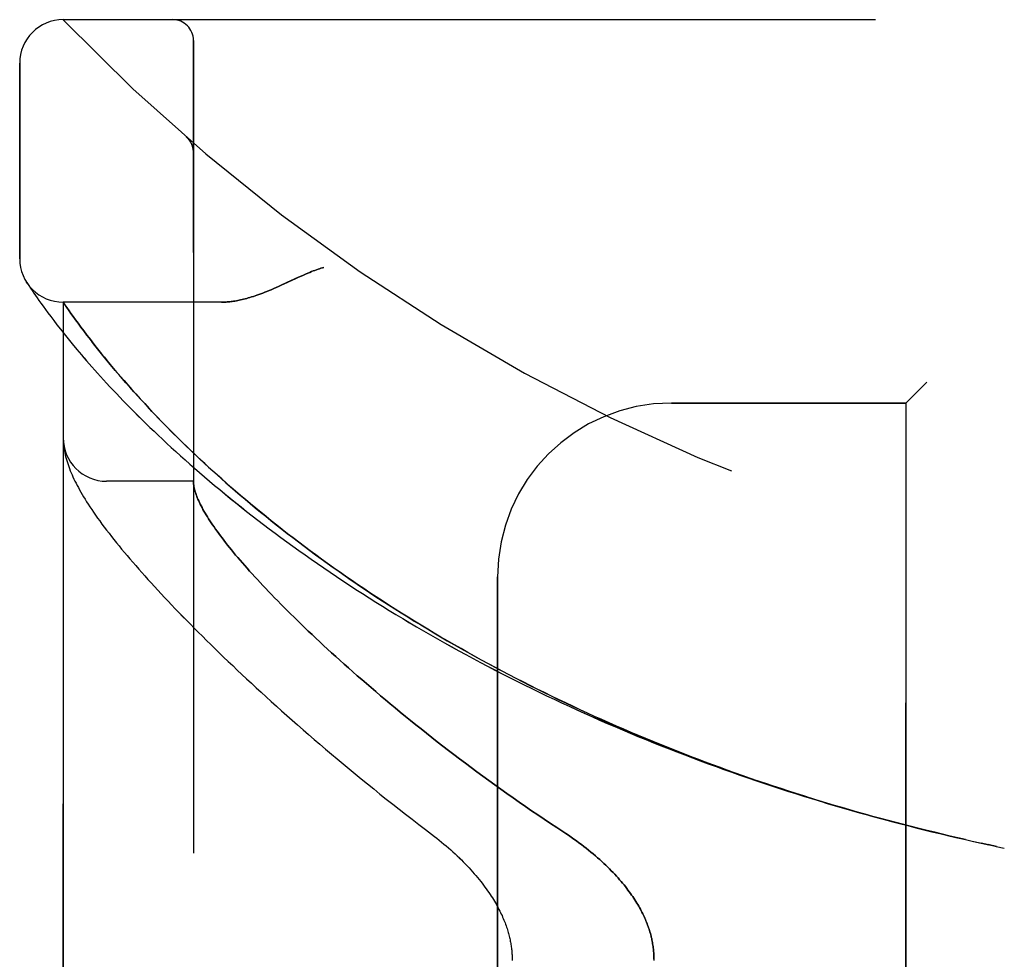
# Model space of a CAD drawing. Header units: inches. Extents: x 0 to 212, y 0 to 138.
# Tile 5 of 256: x 16.5 to 17.92, y 43.2 to 44.55. Entities that reach past the tile are written whole.
import ezdxf

# ---------------------------------------------------------------- set-up
doc = ezdxf.new("R2010")
doc.units = ezdxf.units.IN
doc.header["$LTSCALE"] = 11.6875
doc.header["$MEASUREMENT"] = 0
doc.linetypes.add('HIDDEN', pattern=[0.2, 0.1, -0.1])
doc.layers.add('LEFTHAND_DOOR_ASSEMBLY', color=7, linetype='CONTINUOUS')
doc.layers.add('RIGHTHAND_DOOR_ASSEMBLY', color=7, linetype='CONTINUOUS')

msp = doc.modelspace()

# ---------------------------------------------------------------- linework, layer by layer
at = {"layer": 'LEFTHAND_DOOR_ASSEMBLY', "color": 8, "linetype": 'HIDDEN'}
for p, q in [((16.5615, 44.5471), (18.6253, 44.5471)), ((16.749, 41.8746), (16.749, 44.5171)), ((16.499, 44.2033), (16.499, 44.4846)), ((16.7389, 44.3782), (16.7387, 44.3784)), ((16.749, 44.3557), (16.749, 44.3603)), ((16.5101, 44.1677), (16.5088, 44.1698)), ((16.5088, 44.1698), (16.5091, 44.1693)), ((16.5101, 44.1677), (16.5121, 44.1647)), ((16.5121, 44.1647), (16.5145, 44.1611)), ((16.5145, 44.1611), (16.5168, 44.1577)), ((16.5168, 44.1577), (16.5195, 44.1536)), ((16.5195, 44.1536), (16.5217, 44.1505)), ((16.5217, 44.1505), (16.524, 44.1471)), ((16.524, 44.1471), (16.5266, 44.1434)), ((16.5266, 44.1434), (16.5294, 44.1394)), ((16.5294, 44.1394), (16.5326, 44.1351)), ((16.7895, 44.1408), (16.5615, 44.1408)), ((16.5615, 42.2508), (16.5615, 44.1408)), ((16.5326, 44.1351), (16.5359, 44.1304)), ((16.5359, 44.1304), (16.5396, 44.1254)), ((16.5396, 44.1254), (16.5436, 44.1201)), ((16.5728, 44.1245), (16.57, 44.1285)), ((16.5759, 44.1201), (16.5728, 44.1245)), ((16.5436, 44.1201), (16.5479, 44.1144)), ((16.5479, 44.1144), (16.5525, 44.1084)), ((16.5793, 44.1154), (16.5759, 44.1201)), ((16.5829, 44.1104), (16.5793, 44.1154)), ((16.5869, 44.1051), (16.5829, 44.1104)), ((16.5525, 44.1084), (16.5575, 44.102)), ((16.5575, 44.102), (16.5628, 44.0953)), ((16.5911, 44.0994), (16.5869, 44.1051)), ((16.5956, 44.0935), (16.5911, 44.0994)), ((16.5628, 44.0953), (16.5685, 44.0882)), ((16.5685, 44.0882), (16.5746, 44.0808)), ((16.5988, 44.0893), (16.5956, 44.0935)), ((16.6021, 44.085), (16.5988, 44.0893)), ((16.5746, 44.0808), (16.5811, 44.073)), ((16.611, 44.0737), (16.6073, 44.0784)), ((16.6148, 44.0689), (16.611, 44.0737)), ((16.6188, 44.064), (16.6148, 44.0689)), ((16.6229, 44.0589), (16.6188, 44.064)), ((16.6273, 44.0537), (16.6229, 44.0589)), ((16.6318, 44.0482), (16.6273, 44.0537)), ((16.6365, 44.0427), (16.6318, 44.0482)), ((16.6414, 44.0369), (16.6365, 44.0427)), ((16.6465, 44.0309), (16.6414, 44.0369)), ((16.6519, 44.0248), (16.6465, 44.0309)), ((17.804, 44.0258), (17.774, 43.9958)), ((16.6574, 44.0185), (16.6519, 44.0248)), ((16.6632, 44.012), (16.6574, 44.0185)), ((16.6693, 44.0052), (16.6632, 44.012)), ((16.6757, 43.9983), (16.6693, 44.0052)), ((16.6823, 43.9911), (16.6757, 43.9983)), ((16.6893, 43.9837), (16.6823, 43.9911)), ((16.6966, 43.976), (16.6893, 43.9837)), ((17.4365, 43.9958), (17.774, 43.9958)), ((17.774, 42.3958), (17.774, 43.9958)), ((16.7042, 43.9681), (16.6966, 43.976)), ((16.7122, 43.96), (16.7042, 43.9681)), ((16.5617, 43.94), (16.5617, 43.9393)), ((16.5617, 43.9393), (16.5618, 43.9386)), ((16.5618, 43.9386), (16.5618, 43.9379)), ((16.5618, 43.9379), (16.5619, 43.9372)), ((16.5619, 43.9372), (16.562, 43.9366)), ((16.562, 43.9366), (16.562, 43.9359)), ((16.562, 43.9359), (16.5621, 43.9352)), ((16.5622, 43.9342), (16.5623, 43.9335)), ((16.5623, 43.9335), (16.5625, 43.9324)), ((16.749, 43.8833), (16.624, 43.8833)), ((17.1865, 42.6458), (17.1865, 43.7458)), ((17.8692, 43.3658), (17.8821, 43.363)), ((17.8808, 43.3632), (17.8924, 43.3607)), ((17.8933, 43.3605), (17.8821, 43.363)), ((17.9044, 43.3582), (17.8924, 43.3607)), ((17.904, 43.3582), (17.9155, 43.3558))]:
    msp.add_line(p, q, dxfattribs=at)
for points in [[(16.7428, 44.374), (16.7426, 44.3742), (16.7425, 44.3745), (16.7423, 44.3747), (16.7421, 44.3749), (16.7419, 44.3752), (16.7417, 44.3754), (16.7415, 44.3756), (16.7413, 44.3758), (16.7411, 44.376), (16.7409, 44.3763), (16.7407, 44.3765), (16.7405, 44.3767), (16.7403, 44.3769), (16.7401, 44.3771), (16.7399, 44.3773), (16.7396, 44.3775), (16.7394, 44.3778), (16.7392, 44.378), (16.7389, 44.3782), (16.7387, 44.3784)], [(16.7428, 44.374), (16.7432, 44.3735), (16.7435, 44.373), (16.7439, 44.3726), (16.7442, 44.3721), (16.7445, 44.3716), (16.7448, 44.371), (16.7451, 44.3705), (16.7454, 44.37), (16.7457, 44.3694), (16.746, 44.3689), (16.7462, 44.3683), (16.7465, 44.3678), (16.7467, 44.3672), (16.747, 44.3667)], [(16.747, 44.3667), (16.7472, 44.3661), (16.7474, 44.3655), (16.7476, 44.3649), (16.7478, 44.3643), (16.7479, 44.3637), (16.7481, 44.3631), (16.7482, 44.3625), (16.7484, 44.3619), (16.7485, 44.3613), (16.7486, 44.3607), (16.7487, 44.3601), (16.7488, 44.3595), (16.7489, 44.3589), (16.7489, 44.3582), (16.749, 44.3576), (16.749, 44.357), (16.749, 44.3564), (16.749, 44.356)], [(16.9365, 44.1908), (16.9345, 44.1902), (16.9324, 44.1896), (16.9303, 44.1889), (16.9282, 44.1882), (16.926, 44.1874), (16.9237, 44.1866), (16.9214, 44.1857), (16.9189, 44.1848), (16.9162, 44.1837), (16.9134, 44.1825), (16.9104, 44.1813), (16.9073, 44.1799), (16.9038, 44.1783), (16.9002, 44.1767), (16.8835, 44.1689)], [(16.8835, 44.1689), (16.8753, 44.1651), (16.8715, 44.1634), (16.8679, 44.1618), (16.8644, 44.1603), (16.861, 44.1588), (16.8578, 44.1575), (16.8547, 44.1562), (16.8516, 44.155), (16.8487, 44.1539), (16.8458, 44.1528), (16.8431, 44.1518), (16.8404, 44.1508), (16.8378, 44.1499), (16.8352, 44.1491), (16.8327, 44.1483), (16.8303, 44.1476), (16.8279, 44.1469), (16.8256, 44.1462), (16.8233, 44.1456), (16.8211, 44.145), (16.8189, 44.1445), (16.8168, 44.144), (16.8147, 44.1436), (16.8127, 44.1432), (16.8107, 44.1428), (16.8087, 44.1425), (16.8068, 44.1422), (16.8049, 44.1419), (16.8031, 44.1417), (16.8013, 44.1415), (16.7995, 44.1413), (16.7977, 44.1411), (16.796, 44.141), (16.7944, 44.1409), (16.7927, 44.1409), (16.7911, 44.1408), (16.7895, 44.1408)], [(16.57, 44.1285), (16.5669, 44.133), (16.5615, 44.1408)], [(16.6073, 44.0784), (16.6038, 44.0829), (16.6021, 44.085)], [(16.5811, 44.073), (16.5845, 44.069), (16.5879, 44.0649), (16.5915, 44.0607), (16.5952, 44.0564), (16.599, 44.0521), (16.6029, 44.0476), (16.6069, 44.0431), (16.6111, 44.0385), (16.6153, 44.0338), (16.6196, 44.0291), (16.6241, 44.0242), (16.6287, 44.0193), (16.6333, 44.0144), (16.6381, 44.0093), (16.643, 44.0042), (16.648, 43.999), (16.6532, 43.9937), (16.6584, 43.9884), (16.6638, 43.983), (16.6692, 43.9775), (16.6748, 43.972), (16.6805, 43.9664), (16.6863, 43.9608), (16.6923, 43.9551), (16.6983, 43.9494), (16.7044, 43.9436), (16.7107, 43.9378), (16.7171, 43.9319), (16.7236, 43.926), (16.7302, 43.92), (16.7369, 43.914), (16.7437, 43.908), (16.7506, 43.9019), (16.7576, 43.8958), (16.7648, 43.8897), (16.772, 43.8836), (16.7793, 43.8774), (16.7868, 43.8712), (16.7943, 43.865), (16.802, 43.8588), (16.8097, 43.8525), (16.8175, 43.8463), (16.8254, 43.84), (16.8334, 43.8337), (16.8416, 43.8275), (16.8497, 43.8212), (16.858, 43.8149), (16.8664, 43.8086), (16.8749, 43.8024), (16.8834, 43.7961), (16.892, 43.7898), (16.9008, 43.7836), (16.9096, 43.7773), (16.9184, 43.7711), (16.9274, 43.7648), (16.9364, 43.7586), (16.9455, 43.7524), (16.9547, 43.7463), (16.9639, 43.7401), (16.9733, 43.734), (16.9826, 43.7278), (16.9921, 43.7218), (17.0016, 43.7157), (17.0112, 43.7096), (17.0208, 43.7036), (17.0305, 43.6976), (17.0403, 43.6917), (17.0501, 43.6858), (17.06, 43.6799), (17.0699, 43.674), (17.0799, 43.6682), (17.09, 43.6624), (17.1001, 43.6566), (17.1102, 43.6509), (17.1204, 43.6452), (17.1307, 43.6395), (17.141, 43.6339), (17.1513, 43.6283), (17.1617, 43.6228), (17.1722, 43.6173), (17.1826, 43.6119), (17.1932, 43.6064), (17.2037, 43.6011), (17.2143, 43.5957), (17.225, 43.5904), (17.2356, 43.5852), (17.2464, 43.58), (17.2571, 43.5748), (17.2679, 43.5697), (17.2787, 43.5646), (17.2896, 43.5596), (17.3004, 43.5546), (17.3113, 43.5497), (17.3223, 43.5448), (17.3333, 43.54), (17.3443, 43.5352), (17.3553, 43.5304), (17.3664, 43.5257), (17.3774, 43.521), (17.3885, 43.5164), (17.3997, 43.5119), (17.4108, 43.5073), (17.422, 43.5029), (17.4332, 43.4984), (17.4444, 43.4941), (17.4557, 43.4897), (17.467, 43.4855), (17.4782, 43.4812), (17.4895, 43.477), (17.5009, 43.4729), (17.5122, 43.4688), (17.5236, 43.4648), (17.5349, 43.4608), (17.5463, 43.4568), (17.5577, 43.4529), (17.5691, 43.4491), (17.5806, 43.4453), (17.592, 43.4415), (17.6035, 43.4378), (17.6149, 43.4342), (17.6264, 43.4306), (17.6379, 43.427), (17.6494, 43.4235), (17.6609, 43.42), (17.6724, 43.4166), (17.684, 43.4132), (17.6955, 43.4099), (17.7071, 43.4067), (17.7186, 43.4034), (17.7302, 43.4002), (17.7417, 43.3971), (17.7533, 43.394), (17.7649, 43.391), (17.7765, 43.388), (17.788, 43.3851), (17.7996, 43.3822), (17.8112, 43.3793), (17.8228, 43.3765), (17.8344, 43.3738), (17.846, 43.3711), (17.8576, 43.3684), (17.871, 43.3654)], [(17.8599, 43.3679), (17.8487, 43.3705), (17.8376, 43.3731), (17.8265, 43.3757), (17.8154, 43.3784), (17.8043, 43.3811), (17.7931, 43.3839), (17.782, 43.3867), (17.7709, 43.3895), (17.7598, 43.3924), (17.7487, 43.3954), (17.7377, 43.3984), (17.7266, 43.4014), (17.7155, 43.4045), (17.7045, 43.4076), (17.6934, 43.4107), (17.6824, 43.4139), (17.6713, 43.4172), (17.6603, 43.4205), (17.6493, 43.4238), (17.6383, 43.4272), (17.6273, 43.4307), (17.6163, 43.4341), (17.6053, 43.4377), (17.5943, 43.4412), (17.5834, 43.4449), (17.5725, 43.4485), (17.5615, 43.4522), (17.5506, 43.456), (17.5398, 43.4598), (17.5289, 43.4636), (17.518, 43.4675), (17.5072, 43.4714), (17.4964, 43.4754), (17.4856, 43.4794), (17.4748, 43.4835), (17.464, 43.4876), (17.4533, 43.4918), (17.4425, 43.496), (17.4318, 43.5002), (17.4211, 43.5045), (17.4105, 43.5089), (17.3998, 43.5132), (17.3892, 43.5177), (17.3786, 43.5222), (17.3681, 43.5267), (17.3575, 43.5312), (17.347, 43.5358), (17.3366, 43.5405), (17.3261, 43.5452), (17.3157, 43.5499), (17.3053, 43.5547), (17.2949, 43.5596), (17.2846, 43.5644), (17.2743, 43.5694), (17.264, 43.5743), (17.2538, 43.5793), (17.2436, 43.5844), (17.2334, 43.5895), (17.2233, 43.5946), (17.2132, 43.5998), (17.2032, 43.605), (17.1932, 43.6102), (17.1832, 43.6155), (17.1733, 43.6209), (17.1634, 43.6262), (17.1535, 43.6316), (17.1437, 43.6371), (17.134, 43.6426), (17.1243, 43.6481), (17.1146, 43.6537), (17.105, 43.6593), (17.0955, 43.6649), (17.086, 43.6706), (17.0765, 43.6763), (17.0671, 43.682), (17.0578, 43.6878), (17.0485, 43.6936), (17.0392, 43.6994), (17.0301, 43.7052), (17.021, 43.7111), (17.0119, 43.717), (17.0029, 43.723), (16.994, 43.7289), (16.9851, 43.7349), (16.9763, 43.7409), (16.9676, 43.7469), (16.959, 43.753), (16.9504, 43.759), (16.9419, 43.7651), (16.9334, 43.7712), (16.9251, 43.7773), (16.9168, 43.7834), (16.9086, 43.7895), (16.9004, 43.7956), (16.8924, 43.8018), (16.8844, 43.8079), (16.8765, 43.8141), (16.8688, 43.8202), (16.861, 43.8263), (16.8534, 43.8325), (16.8459, 43.8386), (16.8385, 43.8447), (16.8311, 43.8508), (16.8239, 43.8569), (16.8167, 43.863), (16.8097, 43.869), (16.8029, 43.8749), (16.7962, 43.8808), (16.7896, 43.8866), (16.7833, 43.8923), (16.7771, 43.8978), (16.7712, 43.9032), (16.7654, 43.9086), (16.7598, 43.9137), (16.7544, 43.9188), (16.7492, 43.9237), (16.7441, 43.9286), (16.7392, 43.9333), (16.7344, 43.938), (16.7297, 43.9425), (16.7252, 43.947), (16.7207, 43.9514), (16.7164, 43.9557), (16.7122, 43.96)], [(16.5615, 43.9447), (16.5615, 43.9444), (16.5615, 43.944), (16.5615, 43.9436), (16.5615, 43.9433), (16.5615, 43.9429), (16.5615, 43.9425), (16.5616, 43.9421), (16.5616, 43.9418), (16.5616, 43.9414), (16.5616, 43.9411), (16.5616, 43.9407), (16.5617, 43.94)], [(16.5621, 43.9352), (16.5622, 43.9349), (16.5622, 43.9342)], [(16.5625, 43.9324), (16.5629, 43.9298), (16.5633, 43.9271), (16.5638, 43.9243), (16.5645, 43.9215), (16.5651, 43.9187), (16.5659, 43.9159), (16.5667, 43.913), (16.5676, 43.9101), (16.5685, 43.9072), (16.5696, 43.9043), (16.5707, 43.9014), (16.5718, 43.8984), (16.573, 43.8955), (16.5743, 43.8925), (16.5756, 43.8895), (16.577, 43.8865), (16.5785, 43.8834), (16.5801, 43.8804), (16.5817, 43.8772), (16.5834, 43.8741), (16.5851, 43.8709), (16.587, 43.8676), (16.5889, 43.8643), (16.591, 43.8609), (16.5931, 43.8574), (16.5953, 43.8538), (16.5976, 43.8502), (16.6001, 43.8465), (16.6026, 43.8426), (16.6053, 43.8387), (16.6082, 43.8346), (16.6111, 43.8304), (16.6142, 43.8262), (16.6174, 43.8218), (16.6207, 43.8174), (16.624, 43.813), (16.6275, 43.8085), (16.631, 43.804), (16.6346, 43.7994), (16.6382, 43.7949), (16.6419, 43.7903), (16.6457, 43.7857), (16.6496, 43.781), (16.6536, 43.7763), (16.6576, 43.7716), (16.6617, 43.7668), (16.6659, 43.7619), (16.6702, 43.757), (16.6746, 43.7521), (16.679, 43.7471), (16.6835, 43.7421), (16.6881, 43.737), (16.6928, 43.7319), (16.6976, 43.7267), (16.7024, 43.7215), (16.7074, 43.7162), (16.7124, 43.7108), (16.7175, 43.7054), (16.7228, 43.7), (16.7281, 43.6945), (16.7335, 43.6889), (16.7389, 43.6833), (16.7445, 43.6777), (16.7502, 43.672), (16.7559, 43.6662), (16.7618, 43.6604), (16.7677, 43.6545), (16.7738, 43.6486), (16.7799, 43.6426), (16.7861, 43.6365), (16.7924, 43.6304), (16.7989, 43.6243), (16.8054, 43.6181), (16.812, 43.6118), (16.8187, 43.6055), (16.8255, 43.5992), (16.8324, 43.5928), (16.8394, 43.5863), (16.8465, 43.5798), (16.8537, 43.5732), (16.8609, 43.5666), (16.8683, 43.56), (16.8758, 43.5532), (16.8834, 43.5465), (16.8911, 43.5397), (16.8988, 43.5329), (16.9067, 43.526), (16.9147, 43.5191), (16.9227, 43.5121), (16.9309, 43.5051), (16.9391, 43.4981), (16.9474, 43.491), (16.9558, 43.4839), (16.9644, 43.4768), (16.973, 43.4696), (16.9817, 43.4625), (16.9905, 43.4553), (16.9993, 43.448), (17.0083, 43.4408), (17.0173, 43.4335), (17.0264, 43.4262), (17.0356, 43.419), (17.0449, 43.4117), (17.0542, 43.4044), (17.0637, 43.3971), (17.0731, 43.3898), (17.0827, 43.3825)], [(16.749, 43.8823), (16.749, 43.882), (16.749, 43.8817), (16.749, 43.8814), (16.7491, 43.881), (16.7491, 43.8806), (16.7491, 43.8802), (16.7492, 43.8797), (16.7492, 43.8792)], [(16.7492, 43.8792), (16.7494, 43.8775), (16.7497, 43.8757), (16.75, 43.8738), (16.7505, 43.8719), (16.751, 43.87), (16.7515, 43.868), (16.7522, 43.866), (16.7529, 43.8639), (16.7537, 43.8617), (16.7545, 43.8595), (16.7555, 43.8573), (16.7565, 43.855), (16.7576, 43.8527), (16.7587, 43.8503), (16.76, 43.8478), (16.7613, 43.8453), (16.7627, 43.8428), (16.7641, 43.8402), (16.7657, 43.8375), (16.7673, 43.8348), (16.769, 43.8321), (16.7707, 43.8293), (16.7726, 43.8264), (16.7745, 43.8235), (16.7765, 43.8206), (16.7786, 43.8175), (16.7807, 43.8145), (16.783, 43.8114), (16.7853, 43.8082), (16.7877, 43.805), (16.7901, 43.8017), (16.7927, 43.7984), (16.7953, 43.795), (16.7981, 43.7915), (16.8009, 43.788), (16.8037, 43.7845), (16.8067, 43.7809), (16.8097, 43.7772), (16.8129, 43.7735), (16.8161, 43.7697), (16.8194, 43.7659), (16.8228, 43.762), (16.8262, 43.7581), (16.8298, 43.7541), (16.8334, 43.7501), (16.8372, 43.746), (16.841, 43.7418), (16.8449, 43.7376), (16.8489, 43.7333), (16.8529, 43.729), (16.8571, 43.7246), (16.8614, 43.7202), (16.8657, 43.7157), (16.8702, 43.7112), (16.8747, 43.7066), (16.8793, 43.7019), (16.884, 43.6972), (16.8888, 43.6925), (16.8937, 43.6877), (16.8987, 43.6828), (16.9038, 43.6779), (16.9089, 43.6729), (16.9142, 43.6679), (16.9196, 43.6628), (16.925, 43.6577), (16.9306, 43.6525), (16.9362, 43.6472), (16.9419, 43.642), (16.9478, 43.6366), (16.9537, 43.6312), (16.9597, 43.6258), (16.9658, 43.6203), (16.972, 43.6148), (16.9783, 43.6092), (16.9847, 43.6036), (16.9912, 43.598), (16.9978, 43.5923), (17.0045, 43.5865), (17.0113, 43.5807), (17.0181, 43.5749), (17.0251, 43.569), (17.0322, 43.5631), (17.0393, 43.5572), (17.0466, 43.5512), (17.0539, 43.5452), (17.0613, 43.5392), (17.0688, 43.5331), (17.0764, 43.5271), (17.0841, 43.521), (17.0919, 43.5148), (17.0997, 43.5087), (17.1077, 43.5025), (17.1157, 43.4963), (17.1238, 43.4901), (17.1319, 43.4839), (17.1402, 43.4777), (17.1485, 43.4715), (17.1569, 43.4652), (17.1654, 43.459), (17.1739, 43.4528), (17.1825, 43.4465), (17.1912, 43.4403), (17.2, 43.4341), (17.2087, 43.4279), (17.2176, 43.4218), (17.2265, 43.4156), (17.2354, 43.4095), (17.2444, 43.4034), (17.2535, 43.3973), (17.2625, 43.3912), (17.2717, 43.3852)], [(17.0827, 43.3825), (17.0957, 43.3726), (17.0992, 43.3699), (17.1026, 43.3672), (17.106, 43.3644), (17.1093, 43.3616), (17.1127, 43.3588), (17.1159, 43.356), (17.1191, 43.3532), (17.1223, 43.3503), (17.1254, 43.3475), (17.1285, 43.3446), (17.1315, 43.3417), (17.1344, 43.3389), (17.1372, 43.336), (17.14, 43.3331), (17.1428, 43.3303), (17.1454, 43.3274), (17.148, 43.3246), (17.1506, 43.3217), (17.153, 43.3189), (17.1554, 43.3161), (17.1578, 43.3133), (17.16, 43.3105), (17.1622, 43.3078), (17.1644, 43.3051), (17.1664, 43.3024), (17.1684, 43.2997), (17.1703, 43.297), (17.1722, 43.2944), (17.174, 43.2918), (17.1757, 43.2892), (17.1774, 43.2867), (17.179, 43.2842), (17.1805, 43.2817), (17.182, 43.2793), (17.1834, 43.2768), (17.1848, 43.2745), (17.1861, 43.2721), (17.1873, 43.2698), (17.1885, 43.2675), (17.1897, 43.2652), (17.1908, 43.263), (17.1918, 43.2608), (17.1929, 43.2586), (17.1938, 43.2564), (17.1947, 43.2543), (17.1956, 43.2522), (17.1965, 43.2501), (17.1973, 43.2481), (17.198, 43.2461), (17.1987, 43.2441), (17.1994, 43.2421), (17.2001, 43.2402), (17.2007, 43.2383), (17.2013, 43.2364), (17.2018, 43.2345), (17.2023, 43.2327), (17.2028, 43.2309), (17.2033, 43.2291), (17.2037, 43.2273), (17.2041, 43.2255), (17.2045, 43.2238), (17.2048, 43.222), (17.2052, 43.2203), (17.2055, 43.2186), (17.2057, 43.2169), (17.206, 43.2152), (17.2062, 43.2136), (17.2064, 43.2119), (17.2066, 43.2103), (17.2068, 43.2087), (17.2069, 43.207), (17.2071, 43.2054), (17.2072, 43.2038), (17.2073, 43.2022), (17.2073, 43.2006), (17.2074, 43.199), (17.2074, 43.1974), (17.2074, 43.1958)], [(17.2717, 43.3852), (17.2847, 43.3767), (17.2886, 43.3741), (17.2924, 43.3715), (17.2962, 43.3688), (17.2999, 43.3662), (17.3036, 43.3635), (17.3071, 43.3608), (17.3107, 43.3581), (17.3141, 43.3554), (17.3175, 43.3527), (17.3209, 43.35), (17.3241, 43.3473), (17.3273, 43.3446), (17.3304, 43.3419), (17.3334, 43.3392), (17.3364, 43.3365), (17.3393, 43.3338), (17.3421, 43.3311), (17.3449, 43.3285), (17.3476, 43.3258), (17.3501, 43.3232), (17.3527, 43.3206), (17.3551, 43.318), (17.3575, 43.3154), (17.3598, 43.3128), (17.362, 43.3103), (17.3642, 43.3078), (17.3663, 43.3052), (17.3684, 43.3028), (17.3704, 43.3003), (17.3723, 43.2978), (17.3741, 43.2954), (17.3759, 43.293), (17.3776, 43.2906), (17.3793, 43.2882), (17.3809, 43.2859), (17.3825, 43.2836), (17.384, 43.2813), (17.3854, 43.279), (17.3868, 43.2767), (17.3882, 43.2745), (17.3895, 43.2723), (17.3908, 43.2701), (17.392, 43.2679), (17.3931, 43.2657), (17.3942, 43.2636), (17.3953, 43.2614), (17.3963, 43.2593), (17.3973, 43.2572), (17.3983, 43.2551), (17.3992, 43.253), (17.4, 43.251), (17.4009, 43.249), (17.4017, 43.2469), (17.4024, 43.2449), (17.4031, 43.2429), (17.4038, 43.2409), (17.4045, 43.239), (17.4051, 43.237), (17.4057, 43.2351), (17.4063, 43.2331), (17.4068, 43.2312), (17.4073, 43.2293), (17.4077, 43.2274), (17.4082, 43.2255), (17.4086, 43.2236), (17.409, 43.2217), (17.4093, 43.2198), (17.4096, 43.2179), (17.4099, 43.216), (17.4102, 43.2142), (17.4105, 43.2123), (17.4107, 43.2105), (17.4109, 43.2086), (17.411, 43.2068), (17.4112, 43.205), (17.4113, 43.2031), (17.4114, 43.2013), (17.4114, 43.1995), (17.4115, 43.1976), (17.4115, 43.1958), (17.4115, 43.194)]]:
    msp.add_lwpolyline(points, dxfattribs=at)
for centre, radius, start, end in [((16.5615, 44.4846), 0.0625, 90, 180), ((18.5615, 46.4709), 2.7751, 223.8884, 270), ((16.719, 44.5171), 0.03, 0, 90), ((16.5615, 44.2033), 0.0625, 180, 270), ((17.4365, 43.7458), 0.25, 90, 180), ((16.624, 43.9458), 0.0625, 180, 270)]:
    msp.add_arc(centre, radius, start, end, dxfattribs=at)
at = {"layer": 'RIGHTHAND_DOOR_ASSEMBLY', "color": 8, "linetype": 'HIDDEN'}
for p, q in [((16.5615, 44.5471), (18.6253, 44.5471)), ((16.749, 44.5171), (16.749, 41.8746)), ((16.499, 44.4846), (16.499, 44.2033)), ((16.7389, 44.3782), (16.7387, 44.3784)), ((16.749, 44.3557), (16.749, 44.3603)), ((16.5101, 44.1677), (16.5121, 44.1647)), ((16.5121, 44.1647), (16.5145, 44.1611)), ((16.5145, 44.1611), (16.5168, 44.1576)), ((16.5168, 44.1576), (16.5195, 44.1536)), ((16.5195, 44.1536), (16.5217, 44.1505)), ((16.5217, 44.1505), (16.524, 44.1471)), ((16.524, 44.1471), (16.5266, 44.1434)), ((16.5266, 44.1434), (16.5295, 44.1394)), ((16.5295, 44.1394), (16.5326, 44.135)), ((16.7895, 44.1408), (16.5615, 44.1408)), ((16.5615, 44.1408), (16.5615, 42.2508)), ((16.5621, 44.1398), (16.5641, 44.1371)), ((16.5326, 44.135), (16.536, 44.1304)), ((16.536, 44.1304), (16.5396, 44.1254)), ((16.5396, 44.1254), (16.5436, 44.12)), ((16.5641, 44.1371), (16.5669, 44.133)), ((16.5669, 44.133), (16.57, 44.1285)), ((16.57, 44.1285), (16.5728, 44.1245)), ((16.5728, 44.1245), (16.5759, 44.1201)), ((16.5436, 44.12), (16.5479, 44.1144)), ((16.5479, 44.1144), (16.5526, 44.1083)), ((16.5759, 44.1201), (16.5793, 44.1154)), ((16.5793, 44.1154), (16.583, 44.1104)), ((16.583, 44.1104), (16.5869, 44.1051)), ((16.5526, 44.1083), (16.5575, 44.102)), ((16.5575, 44.102), (16.5629, 44.0952)), ((16.5869, 44.1051), (16.5911, 44.0994)), ((16.5911, 44.0994), (16.5956, 44.0935)), ((16.5629, 44.0952), (16.5686, 44.0882)), ((16.5686, 44.0882), (16.5746, 44.0807)), ((16.5956, 44.0935), (16.5988, 44.0893)), ((16.5988, 44.0893), (16.6021, 44.0851)), ((16.6021, 44.0851), (16.6055, 44.0806)), ((16.5746, 44.0807), (16.5811, 44.073)), ((16.6055, 44.0806), (16.6091, 44.0761)), ((16.6091, 44.0761), (16.6128, 44.0714)), ((16.6128, 44.0714), (16.6167, 44.0665)), ((16.6167, 44.0665), (16.6208, 44.0615)), ((16.6208, 44.0615), (16.625, 44.0564)), ((16.625, 44.0564), (16.6294, 44.051)), ((16.6294, 44.051), (16.634, 44.0455)), ((16.634, 44.0455), (16.6388, 44.0399)), ((16.6388, 44.0399), (16.6438, 44.034)), ((16.6438, 44.034), (16.6491, 44.028)), ((16.6491, 44.028), (16.6545, 44.0218)), ((17.774, 43.9958), (17.804, 44.0258)), ((16.6545, 44.0218), (16.6602, 44.0154)), ((16.6602, 44.0154), (16.6661, 44.0088)), ((16.6661, 44.0088), (16.6723, 44.0019)), ((16.6723, 44.0019), (16.6788, 43.9949)), ((16.6788, 43.9949), (16.6856, 43.9876)), ((16.6856, 43.9876), (16.6927, 43.9801)), ((17.774, 43.9958), (17.4365, 43.9958)), ((17.774, 43.9958), (17.774, 42.3958)), ((16.6927, 43.9801), (16.7002, 43.9723)), ((16.5617, 43.9393), (16.5618, 43.9386)), ((16.5618, 43.9386), (16.5618, 43.9379)), ((16.5618, 43.9379), (16.5619, 43.9372)), ((16.5619, 43.9372), (16.562, 43.9366)), ((16.562, 43.9366), (16.562, 43.9359)), ((16.562, 43.9359), (16.5621, 43.9352)), ((16.5622, 43.9342), (16.5623, 43.9335)), ((16.5623, 43.9335), (16.5625, 43.9324)), ((16.749, 43.8833), (16.624, 43.8833)), ((17.1865, 43.7458), (17.1865, 42.6458)), ((17.8924, 43.3607), (17.9044, 43.3582)), ((17.904, 43.3582), (17.9155, 43.3558))]:
    msp.add_line(p, q, dxfattribs=at)
for points in [[(16.7387, 44.3784), (16.7389, 44.3782), (16.7392, 44.378), (16.7394, 44.3778), (16.7396, 44.3775), (16.7399, 44.3773), (16.7401, 44.3771), (16.7403, 44.3769), (16.7405, 44.3767), (16.7407, 44.3765), (16.7409, 44.3763), (16.7411, 44.376), (16.7413, 44.3758), (16.7415, 44.3756), (16.7417, 44.3754), (16.7419, 44.3752), (16.7421, 44.3749), (16.7423, 44.3747), (16.7424, 44.3745), (16.7426, 44.3743), (16.7428, 44.374)], [(16.747, 44.3665), (16.7468, 44.3671), (16.7465, 44.3677), (16.7463, 44.3683), (16.746, 44.3688), (16.7457, 44.3694), (16.7455, 44.3699), (16.7452, 44.3705), (16.7448, 44.371), (16.7445, 44.3715), (16.7442, 44.372), (16.7439, 44.3726), (16.7435, 44.3731), (16.7432, 44.3735), (16.7428, 44.374)], [(16.749, 44.356), (16.749, 44.3564), (16.749, 44.357), (16.749, 44.3576), (16.7489, 44.3582), (16.7489, 44.3588), (16.7488, 44.3594), (16.7487, 44.3601), (16.7486, 44.3607), (16.7485, 44.3613), (16.7484, 44.3619), (16.7483, 44.3625), (16.7481, 44.3631), (16.748, 44.3637), (16.7478, 44.3642), (16.7476, 44.3648), (16.7474, 44.3654), (16.7472, 44.366), (16.747, 44.3665)], [(16.8963, 44.1749), (16.9002, 44.1767), (16.9038, 44.1783), (16.9072, 44.1799), (16.9104, 44.1813), (16.9134, 44.1825), (16.9162, 44.1837), (16.9189, 44.1848), (16.9214, 44.1857), (16.9237, 44.1866), (16.926, 44.1874), (16.9282, 44.1882), (16.9303, 44.1889), (16.9324, 44.1896), (16.9345, 44.1902), (16.9365, 44.1908)], [(16.5091, 44.1693), (16.5091, 44.1693), (16.5101, 44.1677)], [(16.7895, 44.1408), (16.7911, 44.1408), (16.7927, 44.1409), (16.7944, 44.1409), (16.796, 44.141), (16.7977, 44.1411), (16.7995, 44.1413), (16.8013, 44.1415), (16.8031, 44.1417), (16.8049, 44.1419), (16.8068, 44.1422), (16.8087, 44.1425), (16.8107, 44.1428), (16.8127, 44.1432), (16.8147, 44.1436), (16.8168, 44.144), (16.8189, 44.1445), (16.8211, 44.145), (16.8233, 44.1456), (16.8256, 44.1462), (16.8279, 44.1469), (16.8303, 44.1476), (16.8327, 44.1483), (16.8352, 44.1491), (16.8378, 44.1499), (16.8404, 44.1508), (16.8431, 44.1518), (16.8458, 44.1528), (16.8487, 44.1539), (16.8516, 44.155), (16.8546, 44.1562), (16.8578, 44.1575), (16.861, 44.1588), (16.8644, 44.1603), (16.8679, 44.1618), (16.8715, 44.1634), (16.8753, 44.1651), (16.8793, 44.167), (16.8963, 44.1749)], [(16.5615, 44.1408), (16.5615, 44.1408), (16.5621, 44.1398)], [(16.5811, 44.073), (16.5845, 44.069), (16.588, 44.0649), (16.5916, 44.0607), (16.5953, 44.0564), (16.5991, 44.052), (16.603, 44.0476), (16.607, 44.0431), (16.6111, 44.0385), (16.6153, 44.0338), (16.6197, 44.029), (16.6241, 44.0242), (16.6287, 44.0193), (16.6334, 44.0143), (16.6382, 44.0093), (16.6431, 44.0041), (16.6481, 43.9989), (16.6532, 43.9937), (16.6584, 43.9883), (16.6638, 43.9829), (16.6693, 43.9775), (16.6749, 43.972), (16.6806, 43.9664), (16.6864, 43.9608), (16.6923, 43.9551), (16.6983, 43.9494), (16.7045, 43.9436), (16.7107, 43.9377), (16.7171, 43.9319), (16.7236, 43.9259), (16.7302, 43.92), (16.7369, 43.914), (16.7437, 43.908), (16.7506, 43.9019), (16.7577, 43.8958), (16.7648, 43.8897), (16.772, 43.8835), (16.7794, 43.8773), (16.7868, 43.8712), (16.7944, 43.8649), (16.802, 43.8587), (16.8097, 43.8525), (16.8176, 43.8462), (16.8255, 43.84), (16.8335, 43.8337), (16.8416, 43.8274), (16.8498, 43.8212), (16.8581, 43.8149), (16.8665, 43.8086), (16.8749, 43.8023), (16.8835, 43.7961), (16.8921, 43.7898), (16.9008, 43.7835), (16.9096, 43.7773), (16.9185, 43.771), (16.9274, 43.7648), (16.9365, 43.7586), (16.9456, 43.7524), (16.9547, 43.7462), (16.964, 43.7401), (16.9733, 43.7339), (16.9827, 43.7278), (16.9921, 43.7217), (17.0017, 43.7157), (17.0112, 43.7096), (17.0209, 43.7036), (17.0306, 43.6976), (17.0403, 43.6917), (17.0502, 43.6857), (17.0601, 43.6798), (17.07, 43.674), (17.08, 43.6681), (17.09, 43.6623), (17.1001, 43.6566), (17.1103, 43.6509), (17.1205, 43.6452), (17.1307, 43.6395), (17.141, 43.6339), (17.1514, 43.6283), (17.1618, 43.6228), (17.1722, 43.6173), (17.1827, 43.6118), (17.1932, 43.6064), (17.2038, 43.601), (17.2144, 43.5957), (17.225, 43.5904), (17.2357, 43.5852), (17.2464, 43.58), (17.2571, 43.5748), (17.2679, 43.5697), (17.2787, 43.5646), (17.2896, 43.5596), (17.3005, 43.5546), (17.3114, 43.5497), (17.3223, 43.5448), (17.3333, 43.5399), (17.3443, 43.5351), (17.3553, 43.5304), (17.3664, 43.5257), (17.3775, 43.521), (17.3886, 43.5164), (17.3997, 43.5118), (17.4109, 43.5073), (17.422, 43.5029), (17.4332, 43.4984), (17.4445, 43.4941), (17.4557, 43.4897), (17.467, 43.4854), (17.4783, 43.4812), (17.4896, 43.477), (17.5009, 43.4729), (17.5122, 43.4688), (17.5236, 43.4648), (17.535, 43.4608), (17.5463, 43.4568), (17.5577, 43.4529), (17.5692, 43.4491), (17.5806, 43.4453), (17.592, 43.4415), (17.6035, 43.4378), (17.615, 43.4342), (17.6264, 43.4306), (17.6379, 43.427), (17.6494, 43.4235), (17.6609, 43.42), (17.6725, 43.4166), (17.684, 43.4132), (17.6955, 43.4099), (17.7071, 43.4066), (17.7186, 43.4034), (17.7302, 43.4002), (17.7418, 43.3971), (17.7533, 43.394), (17.7649, 43.391), (17.7765, 43.388), (17.7881, 43.3851), (17.7996, 43.3822), (17.8112, 43.3793), (17.8228, 43.3765), (17.8344, 43.3738), (17.846, 43.3711), (17.8576, 43.3684), (17.871, 43.3654)], [(16.7002, 43.9723), (16.704, 43.9683), (16.712, 43.9602)], [(16.712, 43.9602), (16.7162, 43.9559), (16.7205, 43.9516), (16.7249, 43.9473), (16.7295, 43.9428), (16.7341, 43.9382), (16.7389, 43.9336), (16.7438, 43.9289), (16.7489, 43.924), (16.7541, 43.9191), (16.7595, 43.914), (16.765, 43.9089), (16.7708, 43.9036), (16.7767, 43.8982), (16.7829, 43.8926), (16.7892, 43.887), (16.7957, 43.8812), (16.8024, 43.8753), (16.8092, 43.8694), (16.8162, 43.8634), (16.8234, 43.8573), (16.8306, 43.8512), (16.838, 43.8451), (16.8454, 43.839), (16.8529, 43.8329), (16.8605, 43.8267), (16.8682, 43.8206), (16.876, 43.8145), (16.8839, 43.8083), (16.8919, 43.8022), (16.8999, 43.796), (16.9081, 43.7899), (16.9163, 43.7838), (16.9246, 43.7777), (16.9329, 43.7715), (16.9414, 43.7655), (16.9499, 43.7594), (16.9584, 43.7533), (16.9671, 43.7473), (16.9758, 43.7412), (16.9846, 43.7352), (16.9935, 43.7292), (17.0024, 43.7233), (17.0114, 43.7173), (17.0205, 43.7114), (17.0296, 43.7056), (17.0388, 43.6997), (17.048, 43.6939), (17.0573, 43.6881), (17.0666, 43.6823), (17.076, 43.6766), (17.0855, 43.6709), (17.095, 43.6652), (17.1046, 43.6595), (17.1142, 43.6539), (17.1238, 43.6484), (17.1335, 43.6428), (17.1433, 43.6374), (17.1531, 43.6319), (17.1629, 43.6265), (17.1728, 43.6211), (17.1828, 43.6158), (17.1927, 43.6105), (17.2027, 43.6052), (17.2128, 43.6), (17.2229, 43.5948), (17.233, 43.5897), (17.2432, 43.5846), (17.2534, 43.5795), (17.2636, 43.5745), (17.2739, 43.5695), (17.2842, 43.5646), (17.2945, 43.5597), (17.3049, 43.5549), (17.3153, 43.5501), (17.3257, 43.5454), (17.3362, 43.5407), (17.3467, 43.536), (17.3572, 43.5314), (17.3677, 43.5268), (17.3783, 43.5223), (17.3889, 43.5178), (17.3995, 43.5134), (17.4102, 43.509), (17.4208, 43.5046), (17.4315, 43.5003), (17.4422, 43.4961), (17.453, 43.4919), (17.4637, 43.4877), (17.4745, 43.4836), (17.4853, 43.4795), (17.4961, 43.4755), (17.5069, 43.4715), (17.5178, 43.4676), (17.5286, 43.4637), (17.5395, 43.4598), (17.5504, 43.456), (17.5613, 43.4523), (17.5722, 43.4486), (17.5832, 43.4449), (17.5941, 43.4413), (17.6051, 43.4377), (17.6161, 43.4342), (17.6271, 43.4307), (17.6381, 43.4273), (17.6491, 43.4239), (17.6601, 43.4205), (17.6712, 43.4172), (17.6822, 43.414), (17.6933, 43.4108), (17.7043, 43.4076), (17.7154, 43.4045), (17.7265, 43.4014), (17.7376, 43.3984), (17.7486, 43.3954), (17.7597, 43.3924), (17.7708, 43.3895), (17.782, 43.3867), (17.7931, 43.3839), (17.8042, 43.3811), (17.8153, 43.3784), (17.8264, 43.3757), (17.8376, 43.3731), (17.8487, 43.3705), (17.8598, 43.3679)], [(16.5615, 43.9447), (16.5615, 43.9444), (16.5615, 43.944), (16.5615, 43.9436), (16.5615, 43.9433), (16.5615, 43.9429), (16.5615, 43.9425), (16.5616, 43.9422), (16.5616, 43.9418), (16.5616, 43.9414), (16.5616, 43.9411), (16.5616, 43.9407), (16.5617, 43.9403), (16.5617, 43.94), (16.5617, 43.9393)], [(16.5621, 43.9352), (16.5622, 43.9349), (16.5622, 43.9342)], [(16.5625, 43.9324), (16.5629, 43.9298), (16.5633, 43.9271), (16.5638, 43.9243), (16.5645, 43.9216), (16.5651, 43.9187), (16.5659, 43.9159), (16.5667, 43.913), (16.5676, 43.9101), (16.5685, 43.9072), (16.5696, 43.9043), (16.5706, 43.9014), (16.5718, 43.8984), (16.573, 43.8955), (16.5743, 43.8925), (16.5756, 43.8895), (16.577, 43.8865), (16.5785, 43.8834), (16.5801, 43.8804), (16.5817, 43.8772), (16.5834, 43.8741), (16.5851, 43.8709), (16.587, 43.8676), (16.5889, 43.8643), (16.5909, 43.8609), (16.5931, 43.8574), (16.5953, 43.8538), (16.5976, 43.8502), (16.6001, 43.8465), (16.6026, 43.8426), (16.6053, 43.8387), (16.6082, 43.8346), (16.6111, 43.8304), (16.6142, 43.8262), (16.6174, 43.8218), (16.6207, 43.8174), (16.624, 43.813), (16.6275, 43.8085), (16.631, 43.804), (16.6346, 43.7995), (16.6382, 43.7949), (16.6419, 43.7903), (16.6457, 43.7857), (16.6496, 43.781), (16.6536, 43.7763), (16.6576, 43.7716), (16.6617, 43.7668), (16.6659, 43.7619), (16.6702, 43.757), (16.6745, 43.7521), (16.679, 43.7471), (16.6835, 43.7421), (16.6881, 43.737), (16.6928, 43.7319), (16.6976, 43.7267), (16.7024, 43.7215), (16.7074, 43.7162), (16.7124, 43.7108), (16.7175, 43.7054), (16.7228, 43.7), (16.7281, 43.6945), (16.7334, 43.689), (16.7389, 43.6833), (16.7445, 43.6777), (16.7502, 43.672), (16.7559, 43.6662), (16.7618, 43.6604), (16.7677, 43.6545), (16.7738, 43.6486), (16.7799, 43.6426), (16.7861, 43.6365), (16.7924, 43.6304), (16.7989, 43.6243), (16.8054, 43.6181), (16.812, 43.6118), (16.8187, 43.6055), (16.8255, 43.5992), (16.8324, 43.5928), (16.8394, 43.5863), (16.8465, 43.5798), (16.8537, 43.5732), (16.8609, 43.5666), (16.8683, 43.56), (16.8758, 43.5533), (16.8834, 43.5465), (16.8911, 43.5397), (16.8988, 43.5329), (16.9067, 43.526), (16.9146, 43.5191), (16.9227, 43.5121), (16.9308, 43.5051), (16.9391, 43.4981), (16.9474, 43.491), (16.9558, 43.4839), (16.9644, 43.4768), (16.973, 43.4697), (16.9817, 43.4625), (16.9904, 43.4553), (16.9993, 43.448), (17.0083, 43.4408), (17.0173, 43.4335), (17.0264, 43.4263), (17.0356, 43.419), (17.0449, 43.4117), (17.0542, 43.4044), (17.0636, 43.3971), (17.0731, 43.3898), (17.0827, 43.3825)], [(16.7492, 43.8792), (16.7492, 43.8797), (16.7491, 43.8802), (16.7491, 43.8806), (16.7491, 43.881), (16.749, 43.8814), (16.749, 43.8817), (16.749, 43.882), (16.749, 43.8823)], [(17.2717, 43.3852), (17.2625, 43.3912), (17.2535, 43.3973), (17.2444, 43.4034), (17.2354, 43.4095), (17.2265, 43.4156), (17.2176, 43.4218), (17.2087, 43.4279), (17.2, 43.4341), (17.1912, 43.4403), (17.1825, 43.4465), (17.1739, 43.4528), (17.1654, 43.459), (17.1569, 43.4652), (17.1485, 43.4715), (17.1402, 43.4777), (17.1319, 43.4839), (17.1238, 43.4901), (17.1157, 43.4963), (17.1077, 43.5025), (17.0997, 43.5087), (17.0919, 43.5148), (17.0841, 43.521), (17.0764, 43.5271), (17.0688, 43.5331), (17.0613, 43.5392), (17.0539, 43.5452), (17.0466, 43.5512), (17.0393, 43.5572), (17.0322, 43.5631), (17.0251, 43.569), (17.0181, 43.5749), (17.0113, 43.5807), (17.0045, 43.5865), (16.9978, 43.5923), (16.9912, 43.598), (16.9847, 43.6036), (16.9783, 43.6092), (16.972, 43.6148), (16.9658, 43.6203), (16.9597, 43.6258), (16.9537, 43.6312), (16.9478, 43.6366), (16.9419, 43.642), (16.9362, 43.6472), (16.9306, 43.6525), (16.925, 43.6577), (16.9196, 43.6628), (16.9142, 43.6679), (16.9089, 43.6729), (16.9038, 43.6779), (16.8987, 43.6828), (16.8937, 43.6877), (16.8888, 43.6925), (16.884, 43.6972), (16.8793, 43.7019), (16.8747, 43.7066), (16.8702, 43.7112), (16.8657, 43.7157), (16.8614, 43.7202), (16.8571, 43.7246), (16.8529, 43.729), (16.8489, 43.7333), (16.8449, 43.7376), (16.841, 43.7418), (16.8372, 43.746), (16.8334, 43.7501), (16.8298, 43.7541), (16.8262, 43.7581), (16.8228, 43.762), (16.8194, 43.7659), (16.8161, 43.7697), (16.8129, 43.7735), (16.8097, 43.7772), (16.8067, 43.7809), (16.8037, 43.7845), (16.8009, 43.788), (16.7981, 43.7915), (16.7953, 43.795), (16.7927, 43.7984), (16.7901, 43.8017), (16.7877, 43.805), (16.7853, 43.8082), (16.783, 43.8114), (16.7807, 43.8145), (16.7786, 43.8175), (16.7765, 43.8206), (16.7745, 43.8235), (16.7726, 43.8264), (16.7707, 43.8293), (16.769, 43.8321), (16.7673, 43.8348), (16.7657, 43.8375), (16.7641, 43.8402), (16.7627, 43.8428), (16.7613, 43.8453), (16.76, 43.8478), (16.7587, 43.8503), (16.7576, 43.8527), (16.7565, 43.855), (16.7555, 43.8573), (16.7545, 43.8595), (16.7537, 43.8617), (16.7529, 43.8639), (16.7522, 43.866), (16.7515, 43.868), (16.751, 43.87), (16.7505, 43.8719), (16.75, 43.8738), (16.7497, 43.8757), (16.7494, 43.8775), (16.7492, 43.8792)], [(17.0827, 43.3825), (17.0957, 43.3726), (17.0991, 43.3699), (17.1026, 43.3672), (17.106, 43.3644), (17.1093, 43.3616), (17.1127, 43.3588), (17.1159, 43.356), (17.1191, 43.3532), (17.1223, 43.3503), (17.1254, 43.3475), (17.1285, 43.3446), (17.1314, 43.3417), (17.1344, 43.3389), (17.1372, 43.336), (17.14, 43.3331), (17.1428, 43.3303), (17.1454, 43.3274), (17.148, 43.3246), (17.1506, 43.3217), (17.153, 43.3189), (17.1554, 43.3161), (17.1578, 43.3133), (17.16, 43.3105), (17.1622, 43.3078), (17.1644, 43.3051), (17.1664, 43.3024), (17.1684, 43.2997), (17.1703, 43.297), (17.1722, 43.2944), (17.174, 43.2918), (17.1757, 43.2892), (17.1774, 43.2867), (17.179, 43.2842), (17.1805, 43.2817), (17.182, 43.2793), (17.1834, 43.2768), (17.1848, 43.2745), (17.1861, 43.2721), (17.1873, 43.2698), (17.1885, 43.2675), (17.1897, 43.2652), (17.1908, 43.263), (17.1918, 43.2608), (17.1929, 43.2586), (17.1938, 43.2564), (17.1947, 43.2543), (17.1956, 43.2522), (17.1965, 43.2501), (17.1973, 43.2481), (17.198, 43.2461), (17.1987, 43.2441), (17.1994, 43.2421), (17.2001, 43.2402), (17.2007, 43.2383), (17.2013, 43.2364), (17.2018, 43.2345), (17.2023, 43.2327), (17.2028, 43.2309), (17.2033, 43.2291), (17.2037, 43.2273), (17.2041, 43.2255), (17.2045, 43.2238), (17.2048, 43.222), (17.2051, 43.2203), (17.2055, 43.2186), (17.2057, 43.2169), (17.206, 43.2153), (17.2062, 43.2136), (17.2064, 43.2119), (17.2066, 43.2103), (17.2068, 43.2087), (17.2069, 43.207), (17.2071, 43.2054), (17.2072, 43.2038), (17.2073, 43.2022), (17.2073, 43.2006), (17.2074, 43.199), (17.2074, 43.1974), (17.2074, 43.1958), (17.2074, 43.1942)], [(17.4115, 43.1958), (17.4115, 43.1976), (17.4114, 43.1995), (17.4114, 43.2013), (17.4113, 43.2031), (17.4112, 43.205), (17.411, 43.2068), (17.4109, 43.2086), (17.4107, 43.2105), (17.4105, 43.2123), (17.4102, 43.2142), (17.4099, 43.216), (17.4096, 43.2179), (17.4093, 43.2198), (17.409, 43.2217), (17.4086, 43.2236), (17.4082, 43.2255), (17.4077, 43.2274), (17.4073, 43.2293), (17.4068, 43.2312), (17.4063, 43.2331), (17.4057, 43.2351), (17.4051, 43.237), (17.4045, 43.239), (17.4038, 43.2409), (17.4031, 43.2429), (17.4024, 43.2449), (17.4017, 43.2469), (17.4009, 43.249), (17.4, 43.251), (17.3992, 43.253), (17.3983, 43.2551), (17.3973, 43.2572), (17.3963, 43.2593), (17.3953, 43.2614), (17.3942, 43.2636), (17.3931, 43.2657), (17.392, 43.2679), (17.3908, 43.2701), (17.3895, 43.2723), (17.3882, 43.2745), (17.3868, 43.2767), (17.3854, 43.279), (17.384, 43.2813), (17.3825, 43.2836), (17.3809, 43.2859), (17.3793, 43.2882), (17.3776, 43.2906), (17.3759, 43.293), (17.3741, 43.2954), (17.3723, 43.2978), (17.3704, 43.3003), (17.3684, 43.3028), (17.3663, 43.3052), (17.3642, 43.3078), (17.362, 43.3103), (17.3598, 43.3128), (17.3575, 43.3154), (17.3551, 43.318), (17.3527, 43.3206), (17.3501, 43.3232), (17.3476, 43.3258), (17.3449, 43.3285), (17.3421, 43.3311), (17.3393, 43.3338), (17.3364, 43.3365), (17.3334, 43.3392), (17.3304, 43.3419), (17.3273, 43.3446), (17.3241, 43.3473), (17.3209, 43.35), (17.3175, 43.3527), (17.3141, 43.3554), (17.3107, 43.3581), (17.3071, 43.3608), (17.3036, 43.3635), (17.2999, 43.3662), (17.2962, 43.3688), (17.2924, 43.3715), (17.2886, 43.3741), (17.2847, 43.3767), (17.2717, 43.3852)], [(17.8692, 43.3658), (17.8808, 43.3632), (17.8924, 43.3607)], [(17.871, 43.3654), (17.8821, 43.363), (17.8932, 43.3605)]]:
    msp.add_lwpolyline(points, dxfattribs=at)
for centre, radius, start, end in [((16.5615, 44.4846), 0.0625, 90, 180), ((18.5615, 46.4709), 2.7751, 223.8884, 270), ((16.719, 44.5171), 0.03, 0, 90), ((16.5615, 44.2033), 0.0625, 180, 270), ((17.4365, 43.7458), 0.25, 90, 180), ((16.624, 43.9458), 0.0625, 180, 270)]:
    msp.add_arc(centre, radius, start, end, dxfattribs=at)

doc.saveas('drawing.dxf')
